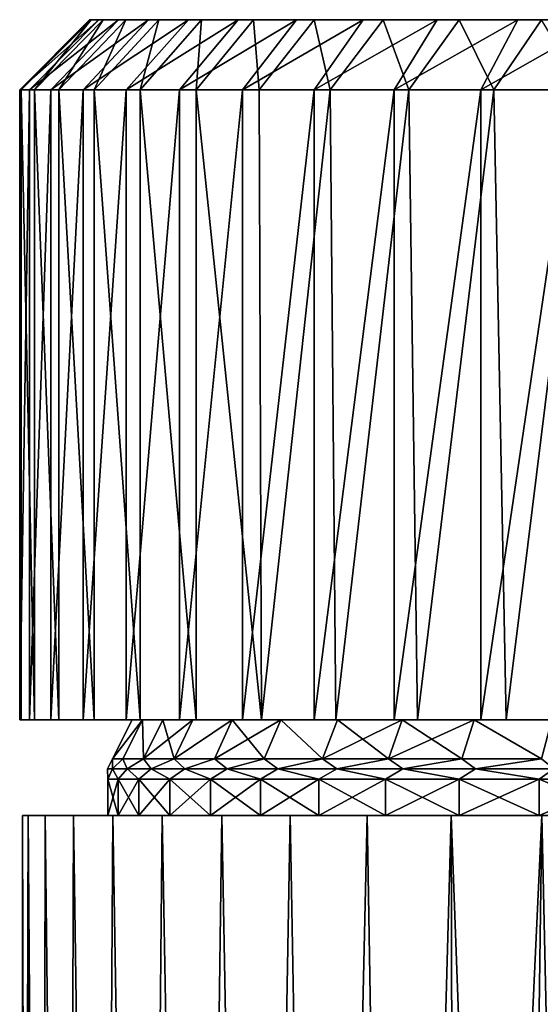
# Model space of a CAD drawing. Header units: metres. Extents: x -23 to 265, y -23 to 70.
# Tile 33 of 64: x -21 to -10, y 48 to 70. Entities that reach past the tile are written whole.
import ezdxf

# ---------------------------------------------------------------- set-up
doc = ezdxf.new("R2010")
doc.units = ezdxf.units.M
doc.layers.add('solid_SWIVIEL_SPOUT_SW0001', color=7, linetype='CONTINUOUS')

msp = doc.modelspace()

# ---------------------------------------------------------------- linework, layer by layer
at = {"layer": 'solid_SWIVIEL_SPOUT_SW0001'}
for points in [[(-19.509638, 69.550003, 47.37661), (-21.008492, 68.050003, 47.318005), (-20.974281, 68.050003, 49.591534)], [(-19.312967, 69.550003, 45.274448), (-20.79668, 68.050003, 45.053997), (-21.008492, 68.050003, 47.318005)], [(-19.509638, 69.550003, 47.37661), (-19.312967, 69.550003, 45.274448), (-21.008492, 68.050003, 47.318005)], [(-19.477873, 69.550003, 49.487801), (-20.974281, 68.050003, 49.591534), (-20.694454, 68.050003, 51.848099)], [(-19.477873, 69.550003, 49.487801), (-19.509638, 69.550003, 47.37661), (-20.974281, 68.050003, 49.591534)], [(-18.890144, 69.550003, 43.205757), (-20.341343, 68.050003, 42.826248), (-20.79668, 68.050003, 45.053997)], [(-19.312967, 69.550003, 45.274448), (-18.890144, 69.550003, 43.205757), (-20.79668, 68.050003, 45.053997)], [(-19.218027, 69.550003, 51.583214), (-20.694454, 68.050003, 51.848099), (-20.172281, 68.050003, 54.061199)], [(-19.218027, 69.550003, 51.583214), (-19.477873, 69.550003, 49.487801), (-20.694454, 68.050003, 51.848099)], [(-18.246128, 69.550003, 41.194897), (-19.647814, 68.050003, 40.660782), (-20.341343, 68.050003, 42.826248)], [(-18.890144, 69.550003, 43.205757), (-18.246128, 69.550003, 41.194897), (-20.341343, 68.050003, 42.826248)], [(-18.73317, 69.550003, 53.638168), (-20.172281, 68.050003, 54.061199), (-19.413927, 68.050003, 56.204777)], [(-18.73317, 69.550003, 53.638168), (-19.218027, 69.550003, 51.583214), (-20.172281, 68.050003, 54.061199)], [(-17.388517, 69.550003, 39.265553), (-18.724188, 68.050003, 38.582924), (-19.647814, 68.050003, 40.660782)], [(-18.246128, 69.550003, 41.194897), (-17.388517, 69.550003, 39.265553), (-19.647814, 68.050003, 40.660782)], [(-19.509638, 69.550003, 47.37661), (5.923057, 69.550003, 29.568439), (3.880411, 69.550003, 29.034267)], [(-19.477873, 69.550003, 49.487801), (5.923057, 69.550003, 29.568439), (-19.509638, 69.550003, 47.37661)], [(-19.509638, 69.550003, 47.37661), (3.880411, 69.550003, 29.034267), (-19.312967, 69.550003, 45.274448)], [(-19.477873, 69.550003, 49.487801), (7.896062, 69.550003, 30.320356), (5.923057, 69.550003, 29.568439)], [(-19.218027, 69.550003, 51.583214), (7.896062, 69.550003, 30.320356), (-19.477873, 69.550003, 49.487801)], [(-18.028967, 69.550003, 55.628681), (-19.413927, 68.050003, 56.204777), (-18.428204, 68.050003, 58.253906)], [(-18.028967, 69.550003, 55.628681), (-18.73317, 69.550003, 53.638168), (-19.413927, 68.050003, 56.204777)], [(-19.312967, 69.550003, 45.274448), (3.880411, 69.550003, 29.034267), (1.79187, 69.550003, 28.724058)], [(-19.312967, 69.550003, 45.274448), (1.79187, 69.550003, 28.724058), (-18.890144, 69.550003, 43.205757)], [(-19.218027, 69.550003, 51.583214), (9.776229, 69.550003, 31.2812), (7.896062, 69.550003, 30.320356)], [(-18.73317, 69.550003, 53.638168), (9.776229, 69.550003, 31.2812), (-19.218027, 69.550003, 51.583214)], [(-18.890144, 69.550003, 43.205757), (1.79187, 69.550003, 28.724058), (-0.317973, 69.550003, 28.641481)], [(-18.890144, 69.550003, 43.205757), (-0.317973, 69.550003, 28.641481), (-18.246128, 69.550003, 41.194897)], [(-18.73317, 69.550003, 53.638168), (11.541421, 69.550003, 32.439651), (9.776229, 69.550003, 31.2812)], [(-18.028967, 69.550003, 55.628681), (11.541421, 69.550003, 32.439651), (-18.73317, 69.550003, 53.638168)], [(-16.327309, 69.550003, 37.440193), (-17.58139, 68.050003, 36.617222), (-18.724188, 68.050003, 38.582924)], [(-17.388517, 69.550003, 39.265553), (-16.327309, 69.550003, 37.440193), (-18.724188, 68.050003, 38.582924)], [(-17.113646, 69.550003, 57.531452), (-18.428204, 68.050003, 58.253906), (-17.226751, 68.050003, 60.18438)], [(-17.113646, 69.550003, 57.531452), (-18.028967, 69.550003, 55.628681), (-18.428204, 68.050003, 58.253906)], [(-18.246128, 69.550003, 41.194897), (-0.317973, 69.550003, 28.641481), (-2.424275, 69.550003, 28.787493)], [(-18.246128, 69.550003, 41.194897), (-2.424275, 69.550003, 28.787493), (-17.388517, 69.550003, 39.265553)], [(-18.028967, 69.550003, 55.628681), (13.171048, 69.550003, 33.782185), (11.541421, 69.550003, 32.439651)], [(-17.113646, 69.550003, 57.531452), (13.171048, 69.550003, 33.782185), (-18.028967, 69.550003, 55.628681)], [(-15.074933, 69.550003, 35.740231), (-16.232687, 68.050003, 34.786503), (-17.58139, 68.050003, 36.617222)], [(-16.327309, 69.550003, 37.440193), (-15.074933, 69.550003, 35.740231), (-17.58139, 68.050003, 36.617222)], [(-17.388517, 69.550003, 39.265553), (-2.424275, 69.550003, 28.787493), (-4.502512, 69.550003, 29.160391)], [(-17.388517, 69.550003, 39.265553), (-4.502512, 69.550003, 29.160391), (-16.327309, 69.550003, 37.440193)], [(-15.998022, 69.550003, 59.324013), (-17.226751, 68.050003, 60.18438), (-15.875061, 68.050003, 61.914669)], [(-17.113646, 69.550003, 57.531452), (-17.226751, 68.050003, 60.18438), (-15.998022, 69.550003, 59.324013)], [(-17.113646, 69.550003, 57.531452), (-15.998022, 69.550003, 59.324013), (14.646013, 69.550003, 35.293095)], [(-17.113646, 69.550003, 57.531452), (14.646013, 69.550003, 35.293095), (13.171048, 69.550003, 33.782185)], [(-16.327309, 69.550003, 37.440193), (-4.502512, 69.550003, 29.160391), (-6.52828, 69.550003, 29.755814)], [(-16.327309, 69.550003, 37.440193), (-6.52828, 69.550003, 29.755814), (-15.074933, 69.550003, 35.740231)], [(-13.646154, 69.550003, 34.185703), (-14.693989, 68.050003, 33.11237), (-16.232687, 68.050003, 34.786503)], [(-15.074933, 69.550003, 35.740231), (-13.646154, 69.550003, 34.185703), (-16.232687, 68.050003, 34.786503)], [(-14.695128, 69.550003, 60.985451), (-15.998022, 69.550003, 59.324013), (-15.875061, 68.050003, 61.914669)], [(15.948907, 69.550003, 36.954533), (-15.998022, 69.550003, 59.324013), (-14.695128, 69.550003, 60.985451)], [(14.646013, 69.550003, 35.293095), (-15.998022, 69.550003, 59.324013), (15.948907, 69.550003, 36.954533)], [(-14.695128, 69.550003, 60.985451), (-15.875061, 68.050003, 61.914669), (-14.350028, 68.050003, 63.494431)], [(-15.074933, 69.550003, 35.740231), (-6.52828, 69.550003, 29.755814), (-8.477713, 69.550003, 30.566732)], [(-15.074933, 69.550003, 35.740231), (-8.477713, 69.550003, 30.566732), (-13.646154, 69.550003, 34.185703)], [(-13.220163, 69.550003, 62.496361), (-14.695128, 69.550003, 60.985451), (-14.350028, 68.050003, 63.494431)], [(17.064531, 69.550003, 38.747093), (-14.695128, 69.550003, 60.985451), (-13.220163, 69.550003, 62.496361)], [(15.948907, 69.550003, 36.954533), (-14.695128, 69.550003, 60.985451), (17.064531, 69.550003, 38.747093)], [(-12.057691, 69.550003, 32.794773), (-12.983329, 68.050003, 31.614435), (-14.693989, 68.050003, 33.11237)], [(-13.646154, 69.550003, 34.185703), (-12.057691, 69.550003, 32.794773), (-14.693989, 68.050003, 33.11237)], [(-13.220163, 69.550003, 62.496361), (-14.350028, 68.050003, 63.494431), (-12.668439, 68.050003, 64.906273)], [(-13.646154, 69.550003, 34.185703), (-8.477713, 69.550003, 30.566732), (-10.328064, 69.550003, 31.583677)], [(-13.646154, 69.550003, 34.185703), (-10.328064, 69.550003, 31.583677), (-12.057691, 69.550003, 32.794773)], [(-11.590536, 69.550003, 63.838894), (-13.220163, 69.550003, 62.496361), (-12.668439, 68.050003, 64.906273)], [(17.979851, 69.550003, 40.649864), (-13.220163, 69.550003, 62.496361), (-11.590536, 69.550003, 63.838894)], [(17.064531, 69.550003, 38.747093), (-13.220163, 69.550003, 62.496361), (17.979851, 69.550003, 40.649864)], [(-10.328064, 69.550003, 31.583677), (-11.120664, 68.050003, 30.310184), (-12.983329, 68.050003, 31.614435)], [(-12.057691, 69.550003, 32.794773), (-10.328064, 69.550003, 31.583677), (-12.983329, 68.050003, 31.614435)], [(-11.590536, 69.550003, 63.838894), (-12.668439, 68.050003, 64.906273), (-10.848639, 68.050003, 66.134804)], [(-9.825344, 69.550003, 64.997345), (-11.590536, 69.550003, 63.838894), (-10.848639, 68.050003, 66.134804)], [(18.684053, 69.550003, 42.640377), (-11.590536, 69.550003, 63.838894), (-9.825344, 69.550003, 64.997345)], [(17.979851, 69.550003, 40.649864), (-11.590536, 69.550003, 63.838894), (18.684053, 69.550003, 42.640377)], [(-8.477713, 69.550003, 30.566732), (-9.127986, 68.050003, 29.215014), (-11.120664, 68.050003, 30.310184)], [(-10.328064, 69.550003, 31.583677), (-8.477713, 69.550003, 30.566732), (-11.120664, 68.050003, 30.310184)], [(-9.825344, 69.550003, 64.997345), (-10.848639, 68.050003, 66.134804), (-8.910428, 68.050003, 67.166656)], [(-20.79668, 68.050003, 45.053997), (-20.79668, 54.549999, 45.053997), (-21.008492, 54.549999, 47.318005)], [(-21.008492, 68.050003, 47.318005), (-21.008492, 54.549999, 47.318005), (-20.974281, 54.549999, 49.591534)], [(-20.79668, 68.050003, 45.053997), (-21.008492, 54.549999, 47.318005), (-21.008492, 68.050003, 47.318005)], [(-21.008492, 68.050003, 47.318005), (-20.974281, 54.549999, 49.591534), (-20.974281, 68.050003, 49.591534)], [(-20.974281, 68.050003, 49.591534), (-20.974281, 54.549999, 49.591534), (-20.694454, 54.549999, 51.848099)], [(-20.974281, 68.050003, 49.591534), (-20.694454, 54.549999, 51.848099), (-20.694454, 68.050003, 51.848099)], [(-20.341343, 68.050003, 42.826248), (-20.341347, 54.549999, 42.826263), (-20.79668, 54.549999, 45.053997)], [(-20.341343, 68.050003, 42.826248), (-20.79668, 54.549999, 45.053997), (-20.79668, 68.050003, 45.053997)], [(-20.694454, 68.050003, 51.848099), (-20.694454, 54.549999, 51.848099), (-20.172287, 54.549999, 54.061184)], [(-20.694454, 68.050003, 51.848099), (-20.172287, 54.549999, 54.061184), (-20.172281, 68.050003, 54.061199)], [(-19.647814, 68.050003, 40.660782), (-19.647816, 54.549999, 40.660789), (-20.341347, 54.549999, 42.826263)], [(-19.647814, 68.050003, 40.660782), (-20.341347, 54.549999, 42.826263), (-20.341343, 68.050003, 42.826248)], [(-20.172281, 68.050003, 54.061199), (-20.172287, 54.549999, 54.061184), (-19.413931, 54.549999, 56.204769)], [(-20.172281, 68.050003, 54.061199), (-19.413931, 54.549999, 56.204769), (-19.413927, 68.050003, 56.204777)], [(-18.724188, 68.050003, 38.582924), (-18.724192, 54.549999, 38.582932), (-19.647816, 54.549999, 40.660789)], [(-18.724188, 68.050003, 38.582924), (-19.647816, 54.549999, 40.660789), (-19.647814, 68.050003, 40.660782)], [(-19.413927, 68.050003, 56.204777), (-19.413931, 54.549999, 56.204769), (-18.428202, 54.549999, 58.25391)], [(-19.413927, 68.050003, 56.204777), (-18.428202, 54.549999, 58.25391), (-18.428204, 68.050003, 58.253906)], [(-17.58139, 68.050003, 36.617222), (-17.581398, 54.549999, 36.617237), (-18.724192, 54.549999, 38.582932)], [(-17.58139, 68.050003, 36.617222), (-18.724192, 54.549999, 38.582932), (-18.724188, 68.050003, 38.582924)], [(-18.428204, 68.050003, 58.253906), (-18.428202, 54.549999, 58.25391), (-17.226751, 54.549999, 60.18438)], [(-18.428204, 68.050003, 58.253906), (-17.226751, 54.549999, 60.18438), (-17.226751, 68.050003, 60.18438)], [(-16.232687, 68.050003, 34.786503), (-16.2327, 54.549999, 34.786514), (-17.581398, 54.549999, 36.617237)], [(-16.232687, 68.050003, 34.786503), (-17.581398, 54.549999, 36.617237), (-17.58139, 68.050003, 36.617222)], [(-17.226751, 68.050003, 60.18438), (-17.226751, 54.549999, 60.18438), (-15.823627, 54.549999, 61.973629)], [(-15.875061, 68.050003, 61.914669), (-17.226751, 68.050003, 60.18438), (-15.823627, 54.549999, 61.973629)], [(-14.693989, 68.050003, 33.11237), (-14.694005, 54.549999, 33.112385), (-16.2327, 54.549999, 34.786514)], [(-14.693989, 68.050003, 33.11237), (-16.2327, 54.549999, 34.786514), (-16.232687, 68.050003, 34.786503)], [(-14.350028, 68.050003, 63.494431), (-15.875061, 68.050003, 61.914669), (-15.823627, 54.549999, 61.973629)], [(-14.350028, 68.050003, 63.494431), (-15.823627, 54.549999, 61.973629), (-14.235209, 54.549999, 63.600754)], [(-12.983329, 68.050003, 31.614435), (-12.983341, 54.549999, 31.614445), (-14.694005, 54.549999, 33.112385)], [(-12.983329, 68.050003, 31.614435), (-14.694005, 54.549999, 33.112385), (-14.693989, 68.050003, 33.11237)], [(-12.668439, 68.050003, 64.906273), (-14.350028, 68.050003, 63.494431), (-14.235209, 54.549999, 63.600754)], [(-12.668439, 68.050003, 64.906273), (-14.235209, 54.549999, 63.600754), (-12.480276, 54.549999, 65.046524)], [(-11.120664, 68.050003, 30.310184), (-11.120687, 54.549999, 30.310198), (-12.983341, 54.549999, 31.614445)], [(-11.120664, 68.050003, 30.310184), (-12.983341, 54.549999, 31.614445), (-12.983329, 68.050003, 31.614435)], [(-10.848639, 68.050003, 66.134804), (-12.668439, 68.050003, 64.906273), (-12.480276, 54.549999, 65.046524)], [(-10.848639, 68.050003, 66.134804), (-12.480276, 54.549999, 65.046524), (-10.579243, 54.549999, 66.294121)], [(-9.127986, 68.050003, 29.215014), (-9.128016, 54.549999, 29.215029), (-11.120687, 54.549999, 30.310198)], [(-9.127986, 68.050003, 29.215014), (-11.120687, 54.549999, 30.310198), (-11.120664, 68.050003, 30.310184)], [(-8.910428, 68.050003, 67.166656), (-10.848639, 68.050003, 66.134804), (-10.579243, 54.549999, 66.294121)], [(-8.910428, 68.050003, 67.166656), (-10.579243, 54.549999, 66.294121), (-8.554474, 54.549999, 67.328865)], [(-21.008492, 54.549999, 47.318005), (-18.377302, 54.549999, 51.012661), (-17.943773, 54.549999, 52.982204)], [(-21.008492, 54.549999, 47.318005), (-20.79668, 54.549999, 45.053997), (-18.377302, 54.549999, 51.012661)], [(-20.974281, 54.549999, 49.591534), (-21.008492, 54.549999, 47.318005), (-17.943773, 54.549999, 52.982204)], [(-20.974281, 54.549999, 49.591534), (-17.943773, 54.549999, 52.982204), (-17.299982, 54.549999, 54.892891)], [(-20.974281, 54.549999, 49.591534), (-17.299982, 54.549999, 54.892891), (-16.453339, 54.549999, 56.7229)], [(-20.974281, 54.549999, 49.591534), (-16.453339, 54.549999, 56.7229), (-15.413641, 54.549999, 58.450886)], [(-20.974281, 54.549999, 49.591534), (-15.413641, 54.549999, 58.450886), (-10.579243, 54.549999, 66.294121)], [(-20.694454, 54.549999, 51.848099), (-20.974281, 54.549999, 49.591534), (-10.579243, 54.549999, 66.294121)], [(-20.79668, 54.549999, 45.053997), (-18.595295, 54.549999, 46.991867), (-18.595297, 54.549999, 49.008118)], [(-20.79668, 54.549999, 45.053997), (-20.341347, 54.549999, 42.826263), (-18.595295, 54.549999, 46.991867)], [(-20.79668, 54.549999, 45.053997), (-18.595297, 54.549999, 49.008118), (-18.377302, 54.549999, 51.012661)], [(-20.694454, 54.549999, 51.848099), (-10.579243, 54.549999, 66.294121), (-12.480276, 54.549999, 65.046524)], [(-20.172287, 54.549999, 54.061184), (-20.694454, 54.549999, 51.848099), (-12.480276, 54.549999, 65.046524)], [(-20.341347, 54.549999, 42.826263), (-18.37726, 54.549999, 44.98708), (-18.595295, 54.549999, 46.991867)], [(-20.341347, 54.549999, 42.826263), (-19.647816, 54.549999, 40.660789), (-18.37726, 54.549999, 44.98708)], [(-20.172287, 54.549999, 54.061184), (-12.480276, 54.549999, 65.046524), (-14.235209, 54.549999, 63.600754)], [(-19.413931, 54.549999, 56.204769), (-20.172287, 54.549999, 54.061184), (-14.235209, 54.549999, 63.600754)], [(-19.647816, 54.549999, 40.660789), (-17.943773, 54.549999, 43.017799), (-18.37726, 54.549999, 44.98708)], [(-19.647816, 54.549999, 40.660789), (-18.724192, 54.549999, 38.582932), (-17.943773, 54.549999, 43.017799)], [(-19.413931, 54.549999, 56.204769), (-14.235209, 54.549999, 63.600754), (-15.823627, 54.549999, 61.973629)], [(-18.428202, 54.549999, 58.25391), (-19.413931, 54.549999, 56.204769), (-15.823627, 54.549999, 61.973629)], [(-19.021969, 53.709019, 46.968655), (-18.595295, 54.549999, 46.991867), (-18.37726, 54.549999, 44.98708)], [(-18.798952, 53.709019, 44.918053), (-19.021969, 53.709019, 46.968655), (-18.37726, 54.549999, 44.98708)], [(-19.021969, 53.709019, 49.031345), (-18.595297, 54.549999, 49.008118), (-18.595295, 54.549999, 46.991867)], [(-19.021969, 53.709019, 46.968655), (-19.021969, 53.709019, 49.031345), (-18.595295, 54.549999, 46.991867)], [(-19.021969, 53.709019, 49.031345), (-18.377302, 54.549999, 51.012661), (-18.595297, 54.549999, 49.008118)], [(-19.021969, 53.709019, 49.031345), (-18.798952, 53.709019, 51.081947), (-18.377302, 54.549999, 51.012661)], [(-18.355532, 53.709019, 42.903587), (-18.798952, 53.709019, 44.918053), (-18.37726, 54.549999, 44.98708)], [(-18.798952, 53.709019, 51.081947), (-18.355532, 53.709019, 53.096413), (-18.377302, 54.549999, 51.012661)], [(-18.724192, 54.549999, 38.582932), (-16.453259, 54.549999, 39.276947), (-17.29995, 54.549999, 41.107029)], [(-18.724192, 54.549999, 38.582932), (-17.581398, 54.549999, 36.617237), (-16.453259, 54.549999, 39.276947)], [(-18.724192, 54.549999, 38.582932), (-17.29995, 54.549999, 41.107029), (-17.943773, 54.549999, 43.017799)], [(-18.428202, 54.549999, 58.25391), (-15.823627, 54.549999, 61.973629), (-17.226751, 54.549999, 60.18438)], [(-18.355532, 53.709019, 53.096413), (-17.943773, 54.549999, 52.982204), (-18.377302, 54.549999, 51.012661)], [(-18.355532, 53.709019, 42.903587), (-18.37726, 54.549999, 44.98708), (-17.943773, 54.549999, 43.017799)], [(-18.355532, 53.709019, 42.903587), (-17.943773, 54.549999, 43.017799), (-17.29995, 54.549999, 41.107029)], [(-17.696909, 53.709019, 40.948872), (-18.355532, 53.709019, 42.903587), (-17.29995, 54.549999, 41.107029)], [(-18.355532, 53.709019, 53.096413), (-17.696909, 53.709019, 55.051128), (-17.943773, 54.549999, 52.982204)], [(-17.696909, 53.709019, 55.051128), (-17.299982, 54.549999, 54.892891), (-17.943773, 54.549999, 52.982204)], [(-17.696909, 53.709019, 40.948872), (-17.29995, 54.549999, 41.107029), (-16.453259, 54.549999, 39.276947)], [(-16.830803, 53.709019, 39.076828), (-17.696909, 53.709019, 40.948872), (-16.453259, 54.549999, 39.276947)], [(-17.696909, 53.709019, 55.051128), (-16.453339, 54.549999, 56.7229), (-17.299982, 54.549999, 54.892891)], [(-17.696909, 53.709019, 55.051128), (-16.830803, 53.709019, 56.923172), (-16.453339, 54.549999, 56.7229)], [(-17.581398, 54.549999, 36.617237), (-15.413608, 54.549999, 37.549065), (-16.453259, 54.549999, 39.276947)], [(-17.581398, 54.549999, 36.617237), (-16.2327, 54.549999, 34.786514), (-15.413608, 54.549999, 37.549065)], [(-16.830803, 53.709019, 39.076828), (-16.453259, 54.549999, 39.276947), (-15.413608, 54.549999, 37.549065)], [(-15.76737, 53.709019, 37.309399), (-16.830803, 53.709019, 39.076828), (-15.413608, 54.549999, 37.549065)], [(-16.830803, 53.709019, 56.923172), (-15.76737, 53.709019, 58.690601), (-16.453339, 54.549999, 56.7229)], [(-15.76737, 53.709019, 58.690601), (-15.413641, 54.549999, 58.450886), (-16.453339, 54.549999, 56.7229)], [(-16.2327, 54.549999, 34.786514), (-14.193353, 54.549999, 35.943878), (-15.413608, 54.549999, 37.549065)], [(-16.2327, 54.549999, 34.786514), (-14.694005, 54.549999, 33.112385), (-14.193353, 54.549999, 35.943878)], [(-14.519078, 53.709019, 35.667305), (-15.76737, 53.709019, 37.309399), (-15.413608, 54.549999, 37.549065)], [(-15.76737, 53.709019, 58.690601), (-14.519078, 53.709019, 60.332695), (-15.413641, 54.549999, 58.450886)], [(-14.519078, 53.709019, 60.332695), (-14.193433, 54.549999, 60.056026), (-15.413641, 54.549999, 58.450886)], [(-10.579243, 54.549999, 66.294121), (-15.413641, 54.549999, 58.450886), (-14.193433, 54.549999, 60.056026)], [(-14.519078, 53.709019, 35.667305), (-15.413608, 54.549999, 37.549065), (-14.193353, 54.549999, 35.943878)], [(-14.694005, 54.549999, 33.112385), (-12.806723, 54.549999, 34.480045), (-14.193353, 54.549999, 35.943878)], [(-14.694005, 54.549999, 33.112385), (-12.983341, 54.549999, 31.614445), (-12.806723, 54.549999, 34.480045)], [(-14.519078, 53.709019, 35.667305), (-14.193353, 54.549999, 35.943878), (-12.806723, 54.549999, 34.480045)], [(-13.100561, 53.709019, 34.169807), (-14.519078, 53.709019, 35.667305), (-12.806723, 54.549999, 34.480045)], [(-14.519078, 53.709019, 60.332695), (-13.100561, 53.709019, 61.830193), (-14.193433, 54.549999, 60.056026)], [(-13.100561, 53.709019, 61.830193), (-12.806793, 54.549999, 61.51989), (-14.193433, 54.549999, 60.056026)], [(-10.579243, 54.549999, 66.294121), (-14.193433, 54.549999, 60.056026), (-12.806793, 54.549999, 61.51989)], [(-13.100561, 53.709019, 34.169807), (-12.806723, 54.549999, 34.480045), (-11.269719, 54.549999, 33.174522)], [(-11.528451, 53.709019, 32.834454), (-13.100561, 53.709019, 34.169807), (-11.269719, 54.549999, 33.174522)], [(-13.100561, 53.709019, 61.830193), (-11.528451, 53.709019, 63.165546), (-12.806793, 54.549999, 61.51989)], [(-12.983341, 54.549999, 31.614445), (-11.269719, 54.549999, 33.174522), (-12.806723, 54.549999, 34.480045)], [(-12.983341, 54.549999, 31.614445), (-11.120687, 54.549999, 30.310198), (-11.269719, 54.549999, 33.174522)], [(-11.528451, 53.709019, 63.165546), (-11.269825, 54.549999, 62.825397), (-12.806793, 54.549999, 61.51989)], [(-8.554474, 54.549999, 67.328865), (-12.806793, 54.549999, 61.51989), (-11.269825, 54.549999, 62.825397)], [(-8.554474, 54.549999, 67.328865), (-10.579243, 54.549999, 66.294121), (-12.806793, 54.549999, 61.51989)], [(-9.821178, 53.709019, 31.676905), (-11.528451, 53.709019, 32.834454), (-11.269719, 54.549999, 33.174522)], [(-11.528451, 53.709019, 63.165546), (-9.821178, 53.709019, 64.323097), (-11.269825, 54.549999, 62.825397)], [(-9.821178, 53.709019, 64.323097), (-9.600881, 54.549999, 63.956955), (-11.269825, 54.549999, 62.825397)], [(-8.554474, 54.549999, 67.328865), (-11.269825, 54.549999, 62.825397), (-9.600881, 54.549999, 63.956955)], [(-9.821178, 53.709019, 31.676905), (-11.269719, 54.549999, 33.174522), (-9.600786, 54.549999, 32.042988)], [(-11.120687, 54.549999, 30.310198), (-9.600786, 54.549999, 32.042988), (-11.269719, 54.549999, 33.174522)], [(-11.120687, 54.549999, 30.310198), (-9.128016, 54.549999, 29.215029), (-9.600786, 54.549999, 32.042988)], [(-19.124655, 53.496647, 48), (-19.021969, 53.709019, 49.031345), (-19.021969, 53.709019, 46.968655)], [(-19.019888, 53.496647, 49.999069), (-19.021969, 53.709019, 49.031345), (-19.124655, 53.496647, 48)], [(-19.124655, 53.496647, 48), (-19.021969, 53.709019, 46.968655), (-19.019888, 53.496647, 46.000931)], [(-19.019888, 53.496647, 49.999069), (-18.798952, 53.709019, 51.081947), (-19.021969, 53.709019, 49.031345)], [(-19.019888, 53.496647, 46.000931), (-19.021969, 53.709019, 46.968655), (-18.798952, 53.709019, 44.918053)], [(-18.706736, 53.496647, 51.976238), (-18.798952, 53.709019, 51.081947), (-19.019888, 53.496647, 49.999069)], [(-19.019888, 53.496647, 46.000931), (-18.798952, 53.709019, 44.918053), (-18.706736, 53.496647, 44.023762)], [(-18.706736, 53.496647, 51.976238), (-18.355532, 53.709019, 53.096413), (-18.798952, 53.709019, 51.081947)], [(-18.706736, 53.496647, 44.023762), (-18.798952, 53.709019, 44.918053), (-18.355532, 53.709019, 42.903587)], [(-18.188629, 53.496647, 53.909843), (-18.355532, 53.709019, 53.096413), (-18.706736, 53.496647, 51.976238)], [(-18.706736, 53.496647, 44.023762), (-18.355532, 53.709019, 42.903587), (-18.188629, 53.496647, 42.090157)], [(-18.188629, 53.496647, 53.909843), (-17.696909, 53.709019, 55.051128), (-18.355532, 53.709019, 53.096413)], [(-18.188629, 53.496647, 42.090157), (-18.355532, 53.709019, 42.903587), (-17.696909, 53.709019, 40.948872)], [(-17.471243, 53.496647, 55.778698), (-17.696909, 53.709019, 55.051128), (-18.188629, 53.496647, 53.909843)], [(-18.188629, 53.496647, 42.090157), (-17.696909, 53.709019, 40.948872), (-17.471243, 53.496647, 40.221302)], [(-17.471243, 53.496647, 55.778698), (-16.830803, 53.709019, 56.923172), (-17.696909, 53.709019, 55.051128)], [(-17.471243, 53.496647, 40.221302), (-17.696909, 53.709019, 40.948872), (-16.830803, 53.709019, 39.076828)], [(-16.562437, 53.496647, 57.562328), (-16.830803, 53.709019, 56.923172), (-17.471243, 53.496647, 55.778698)], [(-17.471243, 53.496647, 40.221302), (-16.830803, 53.709019, 39.076828), (-16.562437, 53.496647, 38.437672)], [(-16.562437, 53.496647, 57.562328), (-15.76737, 53.709019, 58.690601), (-16.830803, 53.709019, 56.923172)], [(-16.562437, 53.496647, 38.437672), (-16.830803, 53.709019, 39.076828), (-15.76737, 53.709019, 37.309399)], [(-15.472172, 53.496647, 59.241192), (-15.76737, 53.709019, 58.690601), (-16.562437, 53.496647, 57.562328)], [(-16.562437, 53.496647, 38.437672), (-15.76737, 53.709019, 37.309399), (-15.472172, 53.496647, 36.758808)], [(-15.472172, 53.496647, 59.241192), (-14.519078, 53.709019, 60.332695), (-15.76737, 53.709019, 58.690601)], [(-15.472172, 53.496647, 36.758808), (-15.76737, 53.709019, 37.309399), (-14.519078, 53.709019, 35.667305)], [(-14.212389, 53.496647, 60.796894), (-14.519078, 53.709019, 60.332695), (-15.472172, 53.496647, 59.241192)], [(-15.472172, 53.496647, 36.758808), (-14.519078, 53.709019, 35.667305), (-14.212389, 53.496647, 35.203106)], [(-14.212389, 53.496647, 60.796894), (-13.100561, 53.709019, 61.830193), (-14.519078, 53.709019, 60.332695)], [(-14.212389, 53.496647, 35.203106), (-14.519078, 53.709019, 35.667305), (-13.100561, 53.709019, 34.169807)], [(-12.796892, 53.496647, 62.212387), (-13.100561, 53.709019, 61.830193), (-14.212389, 53.496647, 60.796894)], [(-14.212389, 53.496647, 35.203106), (-13.100561, 53.709019, 34.169807), (-12.796892, 53.496647, 33.787613)], [(-12.796892, 53.496647, 62.212387), (-11.528451, 53.709019, 63.165546), (-13.100561, 53.709019, 61.830193)], [(-12.796892, 53.496647, 33.787613), (-13.100561, 53.709019, 34.169807), (-11.528451, 53.709019, 32.834454)], [(-11.241191, 53.496647, 63.472172), (-11.528451, 53.709019, 63.165546), (-12.796892, 53.496647, 62.212387)], [(-12.796892, 53.496647, 33.787613), (-11.528451, 53.709019, 32.834454), (-11.241191, 53.496647, 32.527828)], [(-11.241191, 53.496647, 63.472172), (-9.821178, 53.709019, 64.323097), (-11.528451, 53.709019, 63.165546)], [(-11.241191, 53.496647, 32.527828), (-11.528451, 53.709019, 32.834454), (-9.821178, 53.709019, 31.676905)], [(-9.562327, 53.496647, 64.562439), (-9.821178, 53.709019, 64.323097), (-11.241191, 53.496647, 63.472172)], [(-11.241191, 53.496647, 32.527828), (-9.821178, 53.709019, 31.676905), (-9.562327, 53.496647, 31.437563)], [(-19.124655, 53.496647, 48), (-19.121916, 53.272934, 46.963242), (-19.121916, 53.272934, 49.036758)], [(-19.019888, 53.496647, 49.999069), (-19.124655, 53.496647, 48), (-19.121916, 53.272934, 49.036758)], [(-19.124655, 53.496647, 48), (-19.019888, 53.496647, 46.000931), (-19.121916, 53.272934, 46.963242)], [(-19.019888, 53.496647, 49.999069), (-19.121916, 53.272934, 49.036758), (-18.897728, 53.272934, 51.098125)], [(-19.019888, 53.496647, 46.000931), (-18.897728, 53.272934, 44.901875), (-19.121916, 53.272934, 46.963242)], [(-18.706736, 53.496647, 51.976238), (-19.019888, 53.496647, 49.999069), (-18.897728, 53.272934, 51.098125)], [(-19.019888, 53.496647, 46.000931), (-18.706736, 53.496647, 44.023762), (-18.897728, 53.272934, 44.901875)], [(-18.706736, 53.496647, 51.976238), (-18.897728, 53.272934, 51.098125), (-18.451982, 53.272934, 53.123169)], [(-18.706736, 53.496647, 44.023762), (-18.451982, 53.272934, 42.876831), (-18.897728, 53.272934, 44.901875)], [(-18.188629, 53.496647, 53.909843), (-18.706736, 53.496647, 51.976238), (-18.451982, 53.272934, 53.123169)], [(-18.706736, 53.496647, 44.023762), (-18.188629, 53.496647, 42.090157), (-18.451982, 53.272934, 42.876831)], [(-18.188629, 53.496647, 53.909843), (-18.451982, 53.272934, 53.123169), (-17.789904, 53.272934, 55.088146)], [(-18.188629, 53.496647, 42.090157), (-17.789904, 53.272934, 40.911854), (-18.451982, 53.272934, 42.876831)], [(-17.471243, 53.496647, 55.778698), (-18.188629, 53.496647, 53.909843), (-17.789904, 53.272934, 55.088146)], [(-18.188629, 53.496647, 42.090157), (-17.471243, 53.496647, 40.221302), (-17.789904, 53.272934, 40.911854)], [(-17.471243, 53.496647, 55.778698), (-17.789904, 53.272934, 55.088146), (-16.919256, 53.272934, 56.97002)], [(-17.471243, 53.496647, 40.221302), (-16.919256, 53.272934, 39.02998), (-17.789904, 53.272934, 40.911854)], [(-16.562437, 53.496647, 57.562328), (-17.471243, 53.496647, 55.778698), (-16.919256, 53.272934, 56.97002)], [(-17.471243, 53.496647, 40.221302), (-16.562437, 53.496647, 38.437672), (-16.919256, 53.272934, 39.02998)], [(-16.562437, 53.496647, 57.562328), (-16.919256, 53.272934, 56.97002), (-15.850245, 53.272934, 58.746731)], [(-16.562437, 53.496647, 38.437672), (-15.850245, 53.272934, 37.253269), (-16.919256, 53.272934, 39.02998)], [(-15.472172, 53.496647, 59.241192), (-16.562437, 53.496647, 57.562328), (-15.850245, 53.272934, 58.746731)], [(-16.562437, 53.496647, 38.437672), (-15.472172, 53.496647, 36.758808), (-15.850245, 53.272934, 37.253269)], [(-15.472172, 53.496647, 59.241192), (-15.850245, 53.272934, 58.746731), (-14.595404, 53.272934, 60.397446)], [(-15.472172, 53.496647, 36.758808), (-14.595404, 53.272934, 35.602554), (-15.850245, 53.272934, 37.253269)], [(-14.212389, 53.496647, 60.796894), (-15.472172, 53.496647, 59.241192), (-14.595404, 53.272934, 60.397446)], [(-15.472172, 53.496647, 36.758808), (-14.212389, 53.496647, 35.203106), (-14.595404, 53.272934, 35.602554)], [(-14.212389, 53.496647, 60.796894), (-14.595404, 53.272934, 60.397446), (-13.169445, 53.272934, 61.902813)], [(-14.212389, 53.496647, 35.203106), (-13.169445, 53.272934, 34.097187), (-14.595404, 53.272934, 35.602554)], [(-12.796892, 53.496647, 62.212387), (-14.212389, 53.496647, 60.796894), (-13.169445, 53.272934, 61.902813)], [(-14.212389, 53.496647, 35.203106), (-12.796892, 53.496647, 33.787613), (-13.169445, 53.272934, 34.097187)], [(-12.796892, 53.496647, 62.212387), (-13.169445, 53.272934, 61.902813), (-11.589087, 53.272934, 63.245182)], [(-12.796892, 53.496647, 33.787613), (-11.589087, 53.272934, 32.754818), (-13.169445, 53.272934, 34.097187)], [(-11.241191, 53.496647, 63.472172), (-12.796892, 53.496647, 62.212387), (-11.589087, 53.272934, 63.245182)], [(-12.796892, 53.496647, 33.787613), (-11.241191, 53.496647, 32.527828), (-11.589087, 53.272934, 32.754818)], [(-11.241191, 53.496647, 63.472172), (-11.589087, 53.272934, 63.245182), (-9.872856, 53.272934, 64.408813)], [(-11.241191, 53.496647, 32.527828), (-9.872856, 53.272934, 31.591185), (-11.589087, 53.272934, 32.754818)], [(-9.562327, 53.496647, 64.562439), (-11.241191, 53.496647, 63.472172), (-9.872856, 53.272934, 64.408813)], [(-11.241191, 53.496647, 32.527828), (-9.562327, 53.496647, 31.437563), (-9.872856, 53.272934, 31.591185)], [(-9.562327, 53.496647, 64.562439), (-9.872856, 53.272934, 64.408813), (-8.040876, 53.272934, 65.380066)], [(-9.562327, 53.496647, 31.437563), (-8.040876, 53.272934, 30.61993), (-9.872856, 53.272934, 31.591185)], [(-19.121916, 53.272934, 46.963242), (-19.121914, 52.5, 46.96323), (-19.121914, 52.5, 49.03677)], [(-18.897728, 53.272934, 44.901875), (-19.121914, 52.5, 46.96323), (-19.121916, 53.272934, 46.963242)], [(-19.121916, 53.272934, 49.036758), (-19.121914, 52.5, 49.03677), (-18.89773, 52.5, 51.098118)], [(-19.121916, 53.272934, 46.963242), (-19.121914, 52.5, 49.03677), (-19.121916, 53.272934, 49.036758)], [(-19.121916, 53.272934, 49.036758), (-18.89773, 52.5, 51.098118), (-18.897728, 53.272934, 51.098125)], [(-18.897728, 53.272934, 44.901875), (-18.89773, 52.5, 44.901882), (-19.121914, 52.5, 46.96323)], [(-18.451982, 53.272934, 42.876831), (-18.451981, 52.5, 42.876827), (-18.89773, 52.5, 44.901882)], [(-18.451982, 53.272934, 42.876831), (-18.89773, 52.5, 44.901882), (-18.897728, 53.272934, 44.901875)], [(-18.897728, 53.272934, 51.098125), (-18.89773, 52.5, 51.098118), (-18.451981, 52.5, 53.123173)], [(-18.897728, 53.272934, 51.098125), (-18.451981, 52.5, 53.123173), (-18.451982, 53.272934, 53.123169)], [(-17.789904, 53.272934, 40.911854), (-18.451981, 52.5, 42.876827), (-18.451982, 53.272934, 42.876831)], [(-18.451982, 53.272934, 53.123169), (-18.451981, 52.5, 53.123173), (-17.789906, 52.5, 55.088142)], [(-18.451982, 53.272934, 53.123169), (-17.789906, 52.5, 55.088142), (-17.789904, 53.272934, 55.088146)], [(-17.789904, 53.272934, 40.911854), (-17.789906, 52.5, 40.911858), (-18.451981, 52.5, 42.876827)], [(-16.919256, 53.272934, 39.02998), (-16.919254, 52.5, 39.02998), (-17.789906, 52.5, 40.911858)], [(-16.919256, 53.272934, 39.02998), (-17.789906, 52.5, 40.911858), (-17.789904, 53.272934, 40.911854)], [(-17.789904, 53.272934, 55.088146), (-17.789906, 52.5, 55.088142), (-16.919254, 52.5, 56.97002)], [(-17.789904, 53.272934, 55.088146), (-16.919254, 52.5, 56.97002), (-16.919256, 53.272934, 56.97002)], [(-15.850245, 53.272934, 37.253269), (-16.919254, 52.5, 39.02998), (-16.919256, 53.272934, 39.02998)], [(-16.919256, 53.272934, 56.97002), (-16.919254, 52.5, 56.97002), (-15.850243, 52.5, 58.746735)], [(-16.919256, 53.272934, 56.97002), (-15.850243, 52.5, 58.746735), (-15.850245, 53.272934, 58.746731)], [(-15.850245, 53.272934, 37.253269), (-15.850243, 52.5, 37.253265), (-16.919254, 52.5, 39.02998)], [(-14.595404, 53.272934, 35.602554), (-15.850243, 52.5, 37.253265), (-15.850245, 53.272934, 37.253269)], [(-15.850245, 53.272934, 58.746731), (-15.850243, 52.5, 58.746735), (-14.595406, 52.5, 60.397446)], [(-15.850245, 53.272934, 58.746731), (-14.595406, 52.5, 60.397446), (-14.595404, 53.272934, 60.397446)], [(-14.595404, 53.272934, 35.602554), (-14.595406, 52.5, 35.602554), (-15.850243, 52.5, 37.253265)], [(-13.169445, 53.272934, 34.097187), (-13.169438, 52.5, 34.097179), (-14.595406, 52.5, 35.602554)], [(-13.169445, 53.272934, 34.097187), (-14.595406, 52.5, 35.602554), (-14.595404, 53.272934, 35.602554)], [(-14.595404, 53.272934, 60.397446), (-14.595406, 52.5, 60.397446), (-13.169438, 52.5, 61.902821)], [(-14.595404, 53.272934, 60.397446), (-13.169438, 52.5, 61.902821), (-13.169445, 53.272934, 61.902813)], [(-11.589087, 53.272934, 32.754818), (-13.169438, 52.5, 34.097179), (-13.169445, 53.272934, 34.097187)], [(-13.169445, 53.272934, 61.902813), (-13.169438, 52.5, 61.902821), (-11.589092, 52.5, 63.245178)], [(-13.169445, 53.272934, 61.902813), (-11.589092, 52.5, 63.245178), (-11.589087, 53.272934, 63.245182)], [(-11.589087, 53.272934, 32.754818), (-11.589092, 52.5, 32.754822), (-13.169438, 52.5, 34.097179)], [(-9.872856, 53.272934, 31.591185), (-9.872849, 52.5, 31.591181), (-11.589092, 52.5, 32.754822)], [(-9.872856, 53.272934, 31.591185), (-11.589092, 52.5, 32.754822), (-11.589087, 53.272934, 32.754818)], [(-11.589087, 53.272934, 63.245182), (-11.589092, 52.5, 63.245178), (-9.872849, 52.5, 64.408821)], [(-11.589087, 53.272934, 63.245182), (-9.872849, 52.5, 64.408821), (-9.872856, 53.272934, 64.408813)], [(-8.040876, 53.272934, 30.61993), (-9.872849, 52.5, 31.591181), (-9.872856, 53.272934, 31.591185)], [(-9.872856, 53.272934, 64.408813), (-9.872849, 52.5, 64.408821), (-8.040885, 52.5, 65.380066)], [(-9.872856, 53.272934, 64.408813), (-8.040885, 52.5, 65.380066), (-8.040876, 53.272934, 65.380066)], [(-8.040876, 53.272934, 30.61993), (-8.040885, 52.5, 30.619934), (-9.872849, 52.5, 31.591181)], [(-20.950001, 11.7, 48), (-20.950001, 52.5, 48), (-20.827164, 52.5, 45.734665)], [(-19.121914, 52.5, 46.96323), (-20.827164, 52.5, 45.734665), (-20.950001, 52.5, 48)], [(-20.843363, 11.7, 45.888901), (-20.950001, 11.7, 48), (-20.827164, 52.5, 45.734665)], [(-20.843363, 11.7, 50.111099), (-20.950001, 52.5, 48), (-20.950001, 11.7, 48)], [(-20.827164, 52.5, 50.265343), (-20.950001, 52.5, 48), (-20.843363, 11.7, 50.111099)], [(-19.121914, 52.5, 49.03677), (-20.950001, 52.5, 48), (-20.827164, 52.5, 50.265343)], [(-19.121914, 52.5, 49.03677), (-19.121914, 52.5, 46.96323), (-20.950001, 52.5, 48)], [(-20.524645, 11.7, 43.799831), (-20.843363, 11.7, 45.888901), (-20.827164, 52.5, 45.734665)], [(-20.827164, 52.5, 50.265343), (-20.843363, 11.7, 50.111099), (-20.524645, 11.7, 52.200169)], [(-20.524645, 11.7, 43.799831), (-20.827164, 52.5, 45.734665), (-20.460196, 52.5, 43.496346)], [(-18.89773, 52.5, 44.901882), (-20.460196, 52.5, 43.496346), (-20.827164, 52.5, 45.734665)], [(-19.121914, 52.5, 46.96323), (-18.89773, 52.5, 44.901882), (-20.827164, 52.5, 45.734665)], [(-20.460192, 52.5, 52.503666), (-20.827164, 52.5, 50.265343), (-20.524645, 11.7, 52.200169)], [(-18.89773, 52.5, 51.098118), (-20.827164, 52.5, 50.265343), (-20.460192, 52.5, 52.503666)], [(-18.89773, 52.5, 51.098118), (-19.121914, 52.5, 49.03677), (-20.827164, 52.5, 50.265343)], [(-19.997017, 11.7, 41.753258), (-20.524645, 11.7, 43.799831), (-20.460196, 52.5, 43.496346)], [(-20.460192, 52.5, 52.503666), (-20.524645, 11.7, 52.200169), (-19.997017, 11.7, 54.246742)], [(-19.997017, 11.7, 41.753258), (-20.460196, 52.5, 43.496346), (-19.853405, 52.5, 41.310844)], [(-18.451981, 52.5, 42.876827), (-19.853405, 52.5, 41.310844), (-20.460196, 52.5, 43.496346)], [(-18.89773, 52.5, 44.901882), (-18.451981, 52.5, 42.876827), (-20.460196, 52.5, 43.496346)], [(-19.853397, 52.5, 54.689178), (-20.460192, 52.5, 52.503666), (-19.997017, 11.7, 54.246742)], [(-18.451981, 52.5, 53.123173), (-20.460192, 52.5, 52.503666), (-19.853397, 52.5, 54.689178)], [(-18.451981, 52.5, 53.123173), (-18.89773, 52.5, 51.098118), (-20.460192, 52.5, 52.503666)], [(-19.265717, 11.7, 39.769894), (-19.997017, 11.7, 41.753258), (-19.853405, 52.5, 41.310844)], [(-19.853397, 52.5, 54.689178), (-19.997017, 11.7, 54.246742), (-19.265717, 11.7, 56.230106)], [(-19.265717, 11.7, 39.769894), (-19.853405, 52.5, 41.310844), (-19.013735, 52.5, 39.203388)], [(-17.789906, 52.5, 40.911858), (-19.013735, 52.5, 39.203388), (-19.853405, 52.5, 41.310844)], [(-18.451981, 52.5, 42.876827), (-17.789906, 52.5, 40.911858), (-19.853405, 52.5, 41.310844)], [(-19.013714, 52.5, 56.796658), (-19.853397, 52.5, 54.689178), (-19.265717, 11.7, 56.230106)], [(-17.789906, 52.5, 55.088142), (-19.853397, 52.5, 54.689178), (-19.013714, 52.5, 56.796658)], [(-17.789906, 52.5, 55.088142), (-18.451981, 52.5, 53.123173), (-19.853397, 52.5, 54.689178)], [(-18.338486, 11.7, 37.870712), (-19.265717, 11.7, 39.769894), (-19.013735, 52.5, 39.203388)], [(-19.013714, 52.5, 56.796658), (-19.265717, 11.7, 56.230106), (-18.338486, 11.7, 58.129288)], [(-18.338486, 11.7, 37.870712), (-19.013735, 52.5, 39.203388), (-17.951035, 52.5, 37.198944)], [(-15.850243, 52.5, 37.253265), (-17.951035, 52.5, 37.198944), (-19.013735, 52.5, 39.203388)], [(-16.919254, 52.5, 39.02998), (-15.850243, 52.5, 37.253265), (-19.013735, 52.5, 39.203388)], [(-17.789906, 52.5, 40.911858), (-16.919254, 52.5, 39.02998), (-19.013735, 52.5, 39.203388)], [(-17.951014, 52.5, 58.80109), (-19.013714, 52.5, 56.796658), (-18.338486, 11.7, 58.129288)], [(-16.919254, 52.5, 56.97002), (-19.013714, 52.5, 56.796658), (-17.951014, 52.5, 58.80109)], [(-16.919254, 52.5, 56.97002), (-17.789906, 52.5, 55.088142), (-19.013714, 52.5, 56.796658)], [(-17.224699, 11.7, 36.074722), (-18.338486, 11.7, 37.870712), (-17.951035, 52.5, 37.198944)], [(-17.951014, 52.5, 58.80109), (-18.338486, 11.7, 58.129288), (-17.224699, 11.7, 59.925278)], [(-17.224699, 11.7, 36.074722), (-17.951035, 52.5, 37.198944), (-16.678114, 52.5, 35.321552)], [(-14.595406, 52.5, 35.602554), (-16.678114, 52.5, 35.321552), (-17.951035, 52.5, 37.198944)], [(-15.850243, 52.5, 37.253265), (-14.595406, 52.5, 35.602554), (-17.951035, 52.5, 37.198944)], [(-16.678097, 52.5, 60.678471), (-17.951014, 52.5, 58.80109), (-17.224699, 11.7, 59.925278)], [(-14.595406, 52.5, 60.397446), (-17.951014, 52.5, 58.80109), (-16.678097, 52.5, 60.678471)], [(-15.850243, 52.5, 58.746735), (-16.919254, 52.5, 56.97002), (-17.951014, 52.5, 58.80109)], [(-14.595406, 52.5, 60.397446), (-15.850243, 52.5, 58.746735), (-17.951014, 52.5, 58.80109)], [(-15.935305, 11.7, 34.399685), (-17.224699, 11.7, 36.074722), (-16.678114, 52.5, 35.321552)], [(-16.678097, 52.5, 60.678471), (-17.224699, 11.7, 59.925278), (-15.935305, 11.7, 61.600315)], [(-15.935305, 11.7, 34.399685), (-16.678114, 52.5, 35.321552), (-15.209751, 52.5, 33.59285)], [(-13.169438, 52.5, 34.097179), (-15.209751, 52.5, 33.59285), (-16.678114, 52.5, 35.321552)], [(-14.595406, 52.5, 35.602554), (-13.169438, 52.5, 34.097179), (-16.678114, 52.5, 35.321552)], [(-15.20973, 52.5, 62.407173), (-16.678097, 52.5, 60.678471), (-15.935305, 11.7, 61.600315)], [(-13.169438, 52.5, 61.902821), (-16.678097, 52.5, 60.678471), (-15.20973, 52.5, 62.407173)], [(-13.169438, 52.5, 61.902821), (-14.595406, 52.5, 60.397446), (-16.678097, 52.5, 60.678471)], [(-14.483807, 11.7, 32.863228), (-15.935305, 11.7, 34.399685), (-15.209751, 52.5, 33.59285)], [(-15.20973, 52.5, 62.407173), (-15.935305, 11.7, 61.600315), (-14.483807, 11.7, 63.136772)], [(-14.483807, 11.7, 32.863228), (-15.209751, 52.5, 33.59285), (-13.562853, 52.5, 32.032799)], [(-11.589092, 52.5, 32.754822), (-13.562853, 52.5, 32.032799), (-15.209751, 52.5, 33.59285)], [(-13.169438, 52.5, 34.097179), (-11.589092, 52.5, 32.754822), (-15.209751, 52.5, 33.59285)], [(-13.562825, 52.5, 63.967224), (-15.20973, 52.5, 62.407173), (-14.483807, 11.7, 63.136772)], [(-11.589092, 52.5, 63.245178), (-15.20973, 52.5, 62.407173), (-13.562825, 52.5, 63.967224)], [(-11.589092, 52.5, 63.245178), (-13.169438, 52.5, 61.902821), (-15.20973, 52.5, 62.407173)], [(-12.885215, 11.7, 31.48111), (-14.483807, 11.7, 32.863228), (-13.562853, 52.5, 32.032799)], [(-13.562825, 52.5, 63.967224), (-14.483807, 11.7, 63.136772), (-12.885215, 11.7, 64.51889)], [(-12.885215, 11.7, 31.48111), (-13.562853, 52.5, 32.032799), (-11.756677, 52.5, 30.659784)], [(-9.872849, 52.5, 31.591181), (-11.756677, 52.5, 30.659784), (-13.562853, 52.5, 32.032799)], [(-11.589092, 52.5, 32.754822), (-9.872849, 52.5, 31.591181), (-13.562853, 52.5, 32.032799)], [(-11.756657, 52.5, 65.340225), (-13.562825, 52.5, 63.967224), (-12.885215, 11.7, 64.51889)], [(-9.872849, 52.5, 64.408821), (-13.562825, 52.5, 63.967224), (-11.756657, 52.5, 65.340225)], [(-9.872849, 52.5, 64.408821), (-11.589092, 52.5, 63.245178), (-13.562825, 52.5, 63.967224)], [(-11.64921, 12.931151, 30.587406), (-12.885215, 11.7, 31.48111), (-11.756677, 52.5, 30.659784)], [(-11.649212, 12.931149, 65.41259), (-11.756657, 52.5, 65.340225), (-12.885215, 11.7, 64.51889)], [(-11.64921, 12.931151, 30.587406), (-11.756677, 52.5, 30.659784), (-9.813069, 52.5, 29.490376)], [(-6.114618, 52.5, 29.85244), (-9.813069, 52.5, 29.490376), (-11.756677, 52.5, 30.659784)], [(-8.040885, 52.5, 30.619934), (-6.114618, 52.5, 29.85244), (-11.756677, 52.5, 30.659784)], [(-9.872849, 52.5, 31.591181), (-8.040885, 52.5, 30.619934), (-11.756677, 52.5, 30.659784)], [(-10.344251, 13.996973, 66.218086), (-9.813055, 52.5, 66.509628), (-11.756657, 52.5, 65.340225)], [(-8.040885, 52.5, 65.380066), (-11.756657, 52.5, 65.340225), (-9.813055, 52.5, 66.509628)], [(-11.649212, 12.931149, 65.41259), (-10.344251, 13.996973, 66.218086), (-11.756657, 52.5, 65.340225)], [(-8.040885, 52.5, 65.380066), (-9.872849, 52.5, 64.408821), (-11.756657, 52.5, 65.340225)], [(-10.344254, 13.996971, 29.781916), (-11.64921, 12.931151, 30.587406), (-9.813069, 52.5, 29.490376)], [(-8.996918, 14.8988, 29.080221), (-10.344254, 13.996971, 29.781916), (-9.813069, 52.5, 29.490376)], [(-10.344251, 13.996973, 66.218086), (-8.996912, 14.898804, 66.919785), (-9.813055, 52.5, 66.509628)]]:
    msp.add_3dface(points, dxfattribs=at)

doc.saveas('drawing.dxf')
